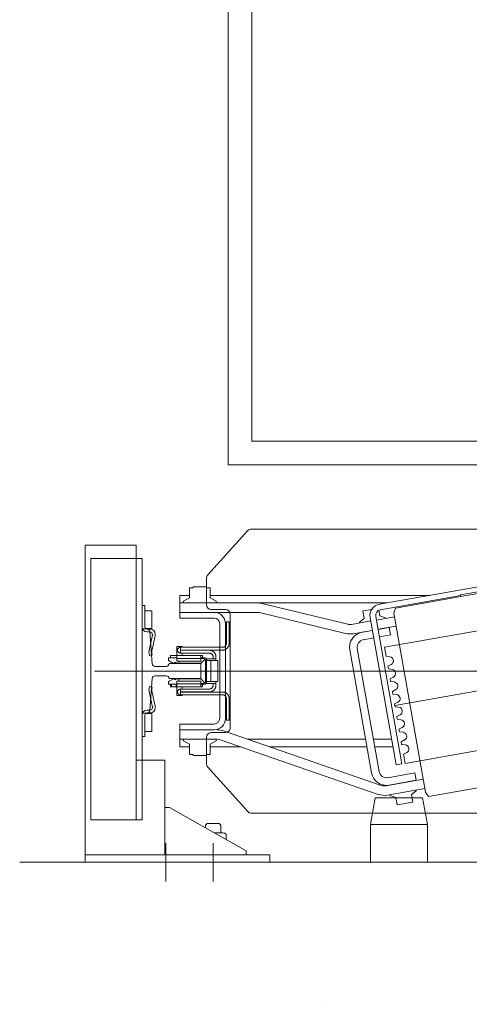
# Model space of a CAD drawing. Header units: millimetres. Extents: x 213386 to 459888, y 74252 to 208052.
# Tile 24 of 256: x 387877 to 388351, y 119557 to 120597. Entities that reach past the tile are written whole.
import ezdxf

# ---------------------------------------------------------------- set-up
doc = ezdxf.new("R2010")
doc.units = ezdxf.units.MM
for name, color, linetype, lineweight in [('NOVA', 255, 'Continuous', 0), ('NOVÁ TENKÁ', 255, 'Continuous', 0), ('TEXT_35', 255, 'Continuous', 0)]:
    doc.layers.add(name, color=color, linetype=linetype, lineweight=lineweight)

# ---------------------------------------------------------------- blocks, each defined once
blk = doc.blocks.new('ev výtah')
at = {"layer": 'NOVÁ TENKÁ'}
for p, q in [((28490.4, 13123.4), (28490.4, 12928.4)), ((28490.4, 13123.4), (28498.4, 13123.4)), ((28498.4, 13123.4), (28498.4, 13039.4)), ((28498.4, 13123.4), (28825.4, 13123.4)), ((28498.4, 13123.4), (28498.4, 12983.4)), ((28811.4, 13117.4), (28535.4, 13117.4)), ((28535.4, 13117.4), (28535.4, 13063.4)), ((28811.4, 13063.4), (28811.4, 13117.4)), ((28825.4, 13117.4), (28825.4, 13123.4)), ((28825.4, 13117.4), (28825.4, 13069.4)), ((28692.4, 13113.4), (28692.4, 12069.4)), ((28692.4, 13035.8), (28692.4, 13098)), ((28811.4, 13069.4), (28535.4, 13069.4)), ((28811.4, 13063.4), (28535.4, 13063.4)), ((28598.4, 13039.4), (28598.4, 13069.4)), ((28825.4, 13069.4), (28598.4, 13069.4)), ((28761.4, 13069.4), (28613.4, 13069.4)), ((28623.2, 13060.4), (28623.2, 13063.4)), ((28761.7, 13060.4), (28761.7, 13063.4)), ((28623.2, 13060.4), (28645.7, 13060.4)), ((28645.7, 13060.4), (28628.7, 13060.4)), ((28628.7, 13060.4), (28628.7, 13053)), ((28628.7, 13053), (28638.2, 13053)), ((28638.2, 13053), (28647.7, 13053)), ((28647.7, 13053), (28647.7, 13059.4)), ((28648.2, 13057.9), (28648.2, 13054.9)), ((28651.2, 13057.9), (28651.2, 13054.9)), ((28654.4, 13052.5), (28668.9, 13055.6)), ((28655.3, 13049.6), (28669.8, 13052.7)), ((28676.2, 13055.6), (28675.5, 13052.7)), ((28708.7, 13055.6), (28709.4, 13052.7)), ((28729.6, 13049.6), (28715.1, 13052.7)), ((28730.5, 13052.5), (28716, 13055.6)), ((28733.7, 13057.9), (28733.7, 13054.9)), ((28736.7, 13057.9), (28736.7, 13054.9)), ((28737.2, 13053), (28737.2, 13059.4)), ((28746.7, 13053), (28737.2, 13053)), ((28761.7, 13060.4), (28739.2, 13060.4)), ((28739.2, 13060.4), (28756.2, 13060.4)), ((28756.2, 13053), (28746.7, 13053)), ((28756.2, 13060.4), (28756.2, 13053)), ((28510.8, 13038.4), (28470.1, 13038.4)), ((28498.4, 13039.4), (28548.4, 13039.4)), ((28548.4, 13034.4), (28502.4, 12953.4)), ((28548.4, 13039.4), (28598.4, 13039.4)), ((28548.4, 13034.4), (28548.4, 13039.2)), ((28620.4, 13023.4), (28612.4, 13023.4)), ((28612.4, 13023.4), (28612.4, 13013.4)), ((28620.4, 13023.4), (28636.4, 13023.4)), ((28620.4, 13023.4), (28620.4, 12984.1)), ((28630.4, 13023.4), (28630.4, 12987.4)), ((28636.4, 13023.4), (28636.4, 12987.4)), ((28764.4, 13023.4), (28748.4, 13023.4)), ((28748.4, 12987.4), (28748.4, 13023.4)), ((28754.4, 12987.4), (28754.4, 13023.4)), ((28754.4, 12987.4), (28754.4, 13023.4)), ((28764.4, 13023.4), (28772.4, 13023.4)), ((28764.4, 12805), (28764.4, 13023.4)), ((28764.4, 13023.4), (28764.4, 12941.8)), ((28772.4, 13013.4), (28772.4, 13023.4)), ((28615.1, 13013.4), (28604.4, 13013.4)), ((28604.4, 13009.3), (28604.4, 13013.4)), ((28615.1, 13013.4), (28618.7, 13019.7)), ((28618.7, 13019.7), (28620.4, 13019.7)), ((28766.2, 13019.7), (28764.4, 13019.7)), ((28769.8, 13013.4), (28766.2, 13019.7)), ((28780.4, 13013.4), (28769.8, 13013.4)), ((28780.4, 13009.3), (28780.4, 13013.4)), ((28604.4, 13009.3), (28603.4, 13009.3)), ((28603.4, 12995.5), (28603.4, 13009.3)), ((28780.4, 13009.3), (28781.4, 13009.3)), ((28781.4, 12995.5), (28781.4, 13009.3)), ((28529.7, 12996.4), (28526.9, 12996.4)), ((28531.3, 12994.8), (28529.7, 12996.4)), ((28531.3, 12988.4), (28531.3, 12994.8)), ((28591, 12994.1), (28544.1, 12951.9)), ((28594.4, 12995.4), (28622.4, 12995.4)), ((28604.4, 12995.5), (28603.4, 12995.5)), ((28604.4, 12991.4), (28604.4, 12995.5)), ((28604.4, 12991.4), (28615.1, 12991.4)), ((28612.4, 12959.3), (28612.4, 12991.4)), ((28615.1, 12991.4), (28618.7, 12985.2)), ((28627.4, 12990.4), (28627.4, 12975.4)), ((28757.4, 12975.4), (28757.4, 12990.4)), ((28762.4, 12995.4), (28790.5, 12995.4)), ((28769.8, 12991.4), (28766.2, 12985.2)), ((28780.4, 12991.4), (28769.8, 12991.4)), ((28772.4, 12759.7), (28772.4, 12991.4)), ((28780.4, 12995.5), (28781.4, 12995.5)), ((28780.4, 12995.5), (28780.4, 12991.4)), ((28840.8, 12951.9), (28793.9, 12994.1)), ((28510.8, 12988.4), (28470.1, 12988.4)), ((28498.4, 12983.4), (28498.4, 12928.4)), ((28521.4, 12980.4), (28521.4, 12986.9)), ((28521.4, 12980.4), (28529.7, 12980.4)), ((28521.4, 12978), (28521.4, 12980.4)), ((28529.7, 12980.4), (28531.3, 12982)), ((28531.3, 12982), (28531.3, 12988.4)), ((28619.9, 12980.8), (28562.2, 12814.3)), ((28618.7, 12985.2), (28620.4, 12985.2)), ((28642.4, 12981.4), (28692.4, 12981.4)), ((28692.4, 12981.4), (28742.4, 12981.4)), ((28754.4, 12987.4), (28754.4, 12941.8)), ((28766.2, 12985.2), (28764.4, 12985.2)), ((28514.4, 12974.6), (28520.1, 12974.6)), ((28629.3, 12977.5), (28571.6, 12811)), ((28752.4, 12970.4), (28632.4, 12970.4)), ((28642.4, 12975.4), (28692.4, 12975.4)), ((28692.4, 12975.4), (28742.4, 12975.4)), ((31110.4, 12972.4), (28910.4, 12972.4)), ((28910.4, 12972.4), (28910.4, 11297.4)), ((28620.4, 12951.9), (28620.4, 12827.5)), ((28542.4, 12948.2), (28542.4, 12234.6)), ((28754.2, 12939.4), (28732.1, 12848.8)), ((28842.4, 12234.6), (28842.4, 12948.2)), ((31085.4, 12947.4), (28935.4, 12947.4)), ((28935.4, 12947.4), (28935.4, 11297.4)), ((28490.4, 12928.4), (28498.4, 12928.4)), ((28612.4, 12928.8), (28612.4, 12826.1)), ((28763.9, 12937.1), (28741.8, 12846.4)), ((28714.9, 12844.1), (28584.9, 12821.2)), ((28716.3, 12836.3), (28586.3, 12813.3)), ((28735.4, 12820.3), (28731.9, 12840.6)), ((28745.3, 12822.1), (28741.7, 12842.3)), ((28743.2, 12833.9), (28743.9, 12834)), ((28743.9, 12834), (28748, 12829.2)), ((28727.5, 12818.9), (28725.5, 12829.8)), ((28735.3, 12820.3), (28733.4, 12831.2)), ((28755.9, 12830.6), (28748, 12829.2)), ((28755.9, 12830.6), (28757.5, 12821.1)), ((28593.5, 12795.3), (28749.1, 12822.8)), ((28594.6, 12789.4), (28750.2, 12816.9)), ((28612.4, 12818), (28612.4, 12798.7)), ((28620.4, 12819.4), (28620.4, 12800.1)), ((28734.8, 12823.3), (28734.9, 12823.4)), ((28736.4, 12814.4), (28738.5, 12802.6)), ((28739.9, 12795.2), (28736.5, 12814.4)), ((28736.6, 12813.4), (28736.7, 12813.4)), ((28749.7, 12797), (28746.3, 12816.2)), ((28750.9, 12812.4), (28756.7, 12813.4)), ((28561.4, 12804.3), (28568.3, 12765)), ((28571.2, 12806), (28578.2, 12766.7)), ((28577, 12774.1), (28571.9, 12802.7)), ((28579.8, 12804.1), (28584.8, 12775.5)), ((28694.2, 12799.6), (28694.7, 12803.5)), ((28697.6, 12804), (28694.7, 12803.5)), ((28697.6, 12804), (28699.4, 12800.5)), ((28707.5, 12801.9), (28708, 12805.9)), ((28717.5, 12807.5), (28708, 12805.9)), ((28790, 12396.9), (28717.5, 12807.5)), ((28730.6, 12801.2), (28728.5, 12813)), ((28748.1, 12806.3), (28748.8, 12806.5)), ((28750.9, 12812.4), (28748.8, 12806.5)), ((28757.1, 12812), (28766.8, 12756.8)), ((28763, 12813), (28781.8, 12706.7)), ((28558.9, 12795.8), (28551, 12794.4)), ((28554, 12777.7), (28551, 12794.4)), ((28561.1, 12801.8), (28558.9, 12795.8)), ((28561.1, 12801.8), (28561.8, 12801.9)), ((28564.5, 12764.3), (28753.6, 12797.7)), ((28593.5, 12795.3), (28594.6, 12789.4)), ((28631.1, 12792.3), (28628.2, 12791.8)), ((28631.1, 12792.3), (28632.9, 12788.8)), ((28641, 12790.2), (28641.5, 12794.1)), ((28644.4, 12794.6), (28641.5, 12794.1)), ((28644.4, 12794.6), (28646.2, 12791.1)), ((28654.3, 12792.5), (28654.8, 12796.5)), ((28657.7, 12797), (28654.8, 12796.5)), ((28657.7, 12797), (28659.5, 12793.5)), ((28667.6, 12794.9), (28668.1, 12798.8)), ((28671, 12799.3), (28668.1, 12798.8)), ((28671, 12799.3), (28672.8, 12795.8)), ((28680.9, 12797.2), (28681.4, 12801.2)), ((28684.3, 12801.7), (28681.4, 12801.2)), ((28684.3, 12801.7), (28686.1, 12798.2)), ((28730.6, 12801.2), (28738.5, 12802.6)), ((28753.6, 12797.7), (28758.9, 12796.1)), ((28758.9, 12796.1), (28771.1, 12727.1)), ((28575, 12784.9), (28575.1, 12784.9)), ((28604.5, 12787.6), (28594.9, 12785.9)), ((28667.3, 12375.3), (28594.9, 12785.9)), ((28604.5, 12787.6), (28606.3, 12784.1)), ((28614.4, 12785.5), (28614.9, 12789.5)), ((28617.8, 12790), (28614.9, 12789.5)), ((28617.8, 12790), (28619.6, 12786.4)), ((28627.7, 12787.9), (28628.2, 12791.8)), ((28561.9, 12779.1), (28554, 12777.7)), ((28561.9, 12779.1), (28565.9, 12774.2)), ((28565.9, 12774.2), (28566.7, 12774.3)), ((28584.8, 12775.5), (28577, 12774.1)), ((28560, 12761), (28564.5, 12764.3)), ((28572.1, 12692), (28560, 12761)), ((28766.8, 12756.8), (28772.1, 12727.3)), ((28773, 12727.5), (28771.1, 12727.1)), ((28771.1, 12727.1), (28812.7, 12490.8)), ((28773, 12727.5), (28814.7, 12491.1))]:
    blk.add_line(p, q, dxfattribs=at)
at = {"layer": 'NOVÁ TENKÁ', "ltscale": 3}
for p, q in [((28736.9, 13063.4), (28647.9, 13063.4)), ((28647.9, 13063.4), (28647.9, 13058.2)), ((28736.9, 13058.2), (28736.9, 13063.4)), ((28650.7, 13055.2), (28684.7, 13052.6)), ((28700.2, 13052.6), (28734.2, 13055.2)), ((28687.4, 13049.6), (28687.4, 13037.8)), ((28697.4, 13037.8), (28697.4, 13049.6)), ((28684.5, 13034.8), (28684.5, 13034.8)), ((28684.5, 13034.8), (28684.5, 13001.4)), ((28700.4, 13001.4), (28700.4, 13034.8)), ((28700.4, 13034.8), (28700.4, 13034.8)), ((28684.5, 13001.4), (28700.4, 13001.4))]:
    blk.add_line(p, q, dxfattribs=at)
at = {"layer": 'NOVÁ TENKÁ', "ltscale": 0.33}
for p, q in [((28692.4, 13001.4), (28692.4, 12181.4)), ((28728.7, 12386.1), (28656.2, 12796.7))]:
    blk.add_line(p, q, dxfattribs=at)
at = {"layer": 'NOVÁ TENKÁ', "ltscale": 0.25}
for p, q in [((28558.4, 12817.4), (28530.4, 12822.4)), ((28558.4, 12817.4), (28558.4, 12767.4)), ((28558.4, 12767.4), (28530.4, 12762.4))]:
    blk.add_line(p, q, dxfattribs=at)
at = {"layer": 'NOVÁ TENKÁ'}
for points in [[(28498.4, 13049.4), (28498.4, 12953.4), (28502.4, 12953.4)], [(28675.9, 13033.4), (28678.5, 13033.4)], [(28675.9, 13026.5), (28675.9, 13033.4)], [(28675.9, 13032.4), (28678.5, 13032.4)], [(28678.5, 13035.5), (28680.8, 13035.5)], [(28678.5, 13035.5), (28678.5, 13033.4)], [(28678.5, 13033.4), (28678.5, 13026.5)], [(28681.7, 13034.9), (28681.5, 13035.1), (28681.4, 13035.3), (28681.1, 13035.4), (28680.8, 13035.5)], [(28681.7, 13034.9), (28684, 13030.7)], [(28700.8, 13030.7), (28703.2, 13034.9)], [(28704, 13035.5), (28703.8, 13035.4), (28703.5, 13035.3), (28703.3, 13035.1), (28703.2, 13034.9)], [(28704, 13035.5), (28706.4, 13035.5)], [(28706.4, 13035.5), (28706.4, 13033.4)], [(28706.4, 13033.4), (28709, 13033.4)], [(28706.4, 13026.5), (28706.4, 13033.4)], [(28709, 13033.4), (28709, 13026.5)], [(28681.9, 13026.5), (28666.5, 13026.5)], [(28666.5, 13026.5), (28666.5, 13020.9)], [(28670.3, 13025.9), (28670.1, 13025.9), (28669.7, 13025.8), (28669.5, 13025.8), (28669.2, 13025.7), (28668.9, 13025.6), (28668.7, 13025.4), (28668.4, 13025.2), (28668.2, 13025), (28668, 13024.9), (28667.9, 13024.6), (28667.7, 13024.3), (28667.6, 13024.1), (28667.4, 13023.8), (28667.4, 13023.5), (28667.3, 13023.2), (28667.3, 13022.9)], [(28670.3, 13022.9), (28667.3, 13022.9)], [(28667.3, 13022.9), (28667.3, 12978.5)], [(28673.4, 13022.9), (28673.4, 13023.2), (28673.3, 13023.5), (28673.3, 13023.8), (28673.2, 13024.1), (28673.1, 13024.3), (28672.9, 13024.6), (28672.7, 13024.9), (28672.5, 13025), (28672.3, 13025.2), (28672.1, 13025.4), (28671.8, 13025.6), (28671.6, 13025.7), (28671.3, 13025.8), (28671, 13025.8), (28670.7, 13025.9), (28670.3, 13025.9)], [(28670.3, 13022.9), (28670.3, 12978.5)], [(28670.4, 13022.9), (28670.3, 13022.9)], [(28670.3, 13022.9), (28670.3, 13022.9)], [(28670.4, 13022.9), (28673.4, 13022.9)], [(28670.4, 12992.4), (28670.4, 13022.9)], [(28673.4, 12992.4), (28673.4, 13022.9)], [(28675.9, 13027.5), (28678.5, 13027.5)], [(28675.9, 13001.4), (28675.9, 13026.5)], [(28679, 13001.4), (28679, 13026.5)], [(28681.9, 13026.5), (28681.9, 13001.4)], [(28684.2, 13024.4), (28681.9, 13024.4)], [(28683.4, 13028.4), (28683.5, 13028.8), (28683.7, 13029)], [(28683.7, 13027.8), (28683.5, 13028.1), (28683.4, 13028.4)], [(28683.7, 13029), (28683.9, 13029.2), (28684.1, 13029.4), (28684.2, 13029.6), (28684.2, 13029.9)], [(28684.2, 13027), (28684.2, 13027.3), (28684.1, 13027.4), (28683.9, 13027.7), (28683.7, 13027.8)], [(28684.2, 13030.2), (28684.2, 13030.4), (28684, 13030.7)], [(28684.2, 13030.2), (28684.2, 13029.9)], [(28684.2, 13027), (28684.2, 13001.4)], [(28700.8, 13030.7), (28700.7, 13030.4), (28700.7, 13030.2)], [(28700.7, 13029.9), (28700.7, 13030.2)], [(28700.7, 13029.9), (28700.7, 13029.6), (28700.8, 13029.4), (28701, 13029.2), (28701.1, 13029)], [(28701.1, 13027.8), (28701, 13027.7), (28700.8, 13027.4), (28700.7, 13027.3), (28700.7, 13027)], [(28700.7, 13001.4), (28700.7, 13027)], [(28702.9, 13024.4), (28700.7, 13024.4)], [(28701.4, 13028.4), (28701.3, 13028.8), (28701.1, 13029)], [(28701.1, 13027.8), (28701.3, 13028.1), (28701.4, 13028.4)], [(28702.9, 13026.5), (28718.4, 13026.5)], [(28702.9, 13001.4), (28702.9, 13026.5)], [(28705.8, 13026.5), (28705.8, 13001.4)], [(28709, 13026.5), (28709, 13001.4)], [(28714.4, 13025.9), (28714.2, 13025.9), (28713.8, 13025.8), (28713.6, 13025.8), (28713.3, 13025.7), (28713, 13025.6), (28712.8, 13025.4), (28712.5, 13025.2), (28712.3, 13025), (28712.2, 13024.9), (28712, 13024.6), (28711.8, 13024.3), (28711.7, 13024.1), (28711.5, 13023.8), (28711.5, 13023.5), (28711.4, 13023.2), (28711.4, 13022.9)], [(28711.4, 13022.9), (28711.4, 12992.4)], [(28714.4, 13022.9), (28711.4, 13022.9)], [(28717.5, 13022.9), (28717.5, 13023.2), (28717.4, 13023.5), (28717.4, 13023.8), (28717.3, 13024.1), (28717.2, 13024.3), (28717, 13024.6), (28716.8, 13024.9), (28716.7, 13025), (28716.4, 13025.2), (28716.2, 13025.4), (28715.9, 13025.6), (28715.7, 13025.7), (28715.4, 13025.8), (28715.1, 13025.8), (28714.8, 13025.9), (28714.4, 13025.9)], [(28714.4, 13022.9), (28714.4, 12992.4)], [(28714.5, 13022.9), (28714.4, 13022.9)], [(28714.4, 13022.9), (28714.4, 13022.9)], [(28714.5, 12978.5), (28714.5, 13022.9)], [(28714.5, 13022.9), (28717.5, 13022.9)], [(28717.5, 12978.5), (28717.5, 13022.9)], [(28718.4, 13020.9), (28718.4, 13026.5)], [(28666.5, 13020.9), (28667.3, 13020.9)], [(28670.3, 13020.9), (28670.4, 13020.9)], [(28673.4, 13020.9), (28675.9, 13020.9)], [(28709, 13020.9), (28711.4, 13020.9)], [(28714.4, 13020.9), (28714.5, 13020.9)], [(28717.5, 13020.9), (28718.4, 13020.9)], [(28681.9, 13001.4), (28675.9, 13001.4)], [(28675.9, 12999.5), (28675.9, 13001.4)], [(28678.5, 13001.4), (28678.5, 12999.5)], [(28679.2, 12998.4), (28679.2, 13001.4)], [(28680, 12997.3), (28684.2, 13001.4)], [(28684.2, 13001.4), (28700.7, 13001.4)], [(28700.7, 13001.4), (28704.8, 12997.3)], [(28709, 13001.4), (28702.9, 13001.4)], [(28705.7, 13001.4), (28705.7, 12998.4)], [(28706.4, 12999.5), (28706.4, 13001.4)], [(28709, 13001.4), (28709, 12999.5)], [(28670.4, 12992.4), (28670.4, 12992.1), (28670.4, 12991.7), (28670.5, 12991.4), (28670.6, 12991), (28670.6, 12990.6), (28670.8, 12990.4), (28670.9, 12990), (28671, 12989.7), (28671.1, 12989.4), (28671.3, 12989.1), (28671.4, 12988.8), (28671.7, 12988.5), (28671.8, 12988.3), (28672, 12988), (28672.3, 12987.7), (28672.5, 12987.5), (28672.7, 12987.3), (28673, 12987), (28673.3, 12986.9), (28673.5, 12986.6), (28673.8, 12986.4), (28674.1, 12986.2), (28674.4, 12986.1), (28674.7, 12986), (28675, 12985.9), (28675.4, 12985.7), (28675.7, 12985.6), (28676, 12985.6), (28676.3, 12985.5), (28676.7, 12985.4), (28677, 12985.4), (28677.4, 12985.4)], [(28673.4, 12992.4), (28673.4, 12992.1), (28673.5, 12991.6), (28673.6, 12991.3), (28673.8, 12990.9), (28673.9, 12990.6), (28674.1, 12990.2), (28674.3, 12989.9), (28674.6, 12989.6), (28674.8, 12989.3), (28675.2, 12989.1), (28675.5, 12988.9), (28675.9, 12988.7), (28676.3, 12988.6), (28676.6, 12988.5), (28677, 12988.4), (28677.4, 12988.4)], [(28675.9, 12999.5), (28678.5, 12999.5)], [(28678.5, 12997.4), (28678.5, 12999.5)], [(28678.5, 12999.5), (28681.5, 12995.4)], [(28678.5, 12997.4), (28678.5, 12997), (28678.5, 12996.6), (28678.8, 12996.3), (28679, 12996), (28679.3, 12995.8), (28679.7, 12995.6), (28680, 12995.5), (28680.4, 12995.4)], [(28679.4, 12995.7), (28679.4, 12993)], [(28679.4, 12985.4), (28679.4, 12992.9)], [(28680.4, 12995.4), (28681.5, 12995.4)], [(28680.7, 12996.5), (28704.2, 12996.5)], [(28681.5, 12983.4), (28681.5, 12995.4)], [(28681.5, 12995.4), (28703.4, 12995.4)], [(28681.5, 12990.9), (28703.4, 12990.9)], [(28703.4, 12995.4), (28706.4, 12999.5)], [(28703.4, 12995.4), (28703.4, 12983.4)], [(28703.4, 12995.4), (28704.4, 12995.4)], [(28704.4, 12995.4), (28704.8, 12995.5), (28705.2, 12995.6), (28705.5, 12995.8), (28705.9, 12996), (28706.1, 12996.3), (28706.2, 12996.6), (28706.4, 12997), (28706.4, 12997.4)], [(28705.4, 12993), (28705.4, 12995.7)], [(28705.4, 12985.4), (28705.4, 12992.9)], [(28706.4, 12997.4), (28706.4, 12999.5)], [(28706.4, 12999.5), (28709, 12999.5)], [(28707.4, 12985.4), (28707.8, 12985.4), (28708.2, 12985.4), (28708.5, 12985.5), (28708.8, 12985.6), (28709.2, 12985.6), (28709.5, 12985.7), (28709.9, 12985.9), (28710.1, 12986), (28710.5, 12986.1), (28710.7, 12986.2), (28711.1, 12986.4), (28711.4, 12986.6), (28711.6, 12986.9), (28711.9, 12987), (28712.2, 12987.3), (28712.4, 12987.5), (28712.6, 12987.7), (28712.9, 12988), (28713, 12988.3), (28713.2, 12988.5), (28713.4, 12988.8), (28713.6, 12989.1), (28713.7, 12989.4), (28713.9, 12989.7), (28714, 12990), (28714.1, 12990.4), (28714.2, 12990.6), (28714.3, 12991), (28714.4, 12991.4), (28714.4, 12991.7), (28714.4, 12992.1), (28714.4, 12992.4)], [(28707.4, 12988.4), (28707.8, 12988.4), (28708.3, 12988.5), (28708.6, 12988.6), (28709, 12988.7), (28709.3, 12988.9), (28709.7, 12989.1), (28709.9, 12989.3), (28710.3, 12989.6), (28710.5, 12989.9), (28710.7, 12990.2), (28710.9, 12990.6), (28711.1, 12990.9), (28711.3, 12991.3), (28711.4, 12991.6), (28711.4, 12992.1), (28711.4, 12992.4)], [(28678.5, 12988.4), (28677.4, 12988.4)], [(28678.5, 12985.4), (28677.4, 12985.4)], [(28678.5, 12988.4), (28679.4, 12988.4)], [(28679.4, 12985.4), (28678.5, 12985.4)], [(28681.5, 12985.4), (28679.4, 12985.4)], [(28703.4, 12983.4), (28681.5, 12983.4)], [(28705.4, 12985.4), (28703.4, 12985.4)], [(28705.4, 12988.4), (28706.4, 12988.4)], [(28706.4, 12985.4), (28705.4, 12985.4)], [(28707.4, 12988.4), (28706.4, 12988.4)], [(28707.4, 12985.4), (28706.4, 12985.4)], [(28663.3, 12974.4), (28640.4, 12974.4)], [(28640.4, 12971.4), (28640.4, 12974.4)], [(28663.3, 12971.4), (28640.4, 12971.4)], [(28663.3, 12971.4), (28663.7, 12971.4), (28664.1, 12971.5), (28664.4, 12971.5), (28664.7, 12971.6), (28665, 12971.7), (28665.4, 12971.8), (28665.8, 12971.9), (28666, 12971.9), (28666.4, 12972.1), (28666.6, 12972.3), (28667, 12972.5), (28667.3, 12972.7), (28667.5, 12972.8), (28667.8, 12973), (28668, 12973.3), (28668.3, 12973.4), (28668.5, 12973.7), (28668.8, 12974), (28668.9, 12974.2), (28669.1, 12974.5), (28669.3, 12974.8), (28669.5, 12975.1), (28669.6, 12975.4), (28669.8, 12975.7), (28669.9, 12976), (28670, 12976.4), (28670.1, 12976.7), (28670.2, 12977.1), (28670.3, 12977.3), (28670.3, 12977.7), (28670.3, 12978), (28670.3, 12978.5)], [(28663.3, 12974.4), (28663.7, 12974.4), (28664.2, 12974.5), (28664.5, 12974.6), (28664.9, 12974.8), (28665.2, 12974.9), (28665.6, 12975.1), (28665.8, 12975.4), (28666.2, 12975.6), (28666.4, 12975.9), (28666.6, 12976.2), (28666.8, 12976.5), (28667, 12976.9), (28667.2, 12977.2), (28667.3, 12977.6), (28667.3, 12978), (28667.3, 12978.5)], [(28714.5, 12978.5), (28714.5, 12978), (28714.5, 12977.7), (28714.6, 12977.3), (28714.7, 12977.1), (28714.7, 12976.7), (28714.9, 12976.4), (28715, 12976), (28715.1, 12975.7), (28715.2, 12975.4), (28715.4, 12975.1), (28715.5, 12974.8), (28715.8, 12974.5), (28715.9, 12974.2), (28716.1, 12974), (28716.4, 12973.7), (28716.6, 12973.4), (28716.8, 12973.3), (28717.1, 12973), (28717.4, 12972.8), (28717.6, 12972.7), (28717.9, 12972.5), (28718.2, 12972.3), (28718.5, 12972.1), (28718.8, 12971.9), (28719.1, 12971.9), (28719.5, 12971.8), (28719.8, 12971.7), (28720.1, 12971.6), (28720.4, 12971.5), (28720.8, 12971.5), (28721.2, 12971.4), (28721.5, 12971.4)], [(28717.5, 12978.5), (28717.5, 12978), (28717.6, 12977.6), (28717.7, 12977.2), (28717.9, 12976.9), (28718, 12976.5), (28718.2, 12976.2), (28718.4, 12975.9), (28718.7, 12975.6), (28719, 12975.4), (28719.3, 12975.1), (28719.7, 12974.9), (28720, 12974.8), (28720.4, 12974.6), (28720.7, 12974.5), (28721.2, 12974.4), (28721.5, 12974.4)], [(28744.4, 12974.4), (28721.5, 12974.4)], [(28744.4, 12971.4), (28721.5, 12971.4)], [(28744.4, 12971.4), (28744.4, 12974.4)]]:
    blk.add_lwpolyline(points, dxfattribs=at)
at = {"layer": 'NOVÁ TENKÁ', "ltscale": 0.25}
blk.add_lwpolyline([(28530.4, 12762.4), (28530.4, 12822.4), (28490.4, 12822.4), (28490.4, 12762.4), (28530.4, 12762.4)], dxfattribs=at)
at = {"layer": 'NOVÁ TENKÁ'}
for centre, radius, start, end in [((28645.7, 13057.9), 5.5, 0, 90), ((28739.2, 13057.9), 5.5, 90, 180), ((28645.7, 13057.9), 2.5, 0, 90), ((28653.7, 13054.9), 5.5, 180, 270), ((28653.7, 13054.9), 2.5, 180, 270), ((28653.7, 13054.9), 2.5, 270, 286.9465), ((28672.7, 13043.1), 13, 74.3815, 106.9465), ((28672.7, 13043.1), 10, 73.5749, 106.9465), ((28712.2, 13043.1), 13, 73.0535, 105.6185), ((28712.2, 13043.1), 10, 73.0535, 106.4251), ((28731.2, 13054.9), 2.5, 253.0535, 270), ((28731.2, 13054.9), 5.5, 270, 0), ((28731.2, 13054.9), 2.5, 270, 0), ((28739.2, 13057.9), 2.5, 90, 180), ((28653.7, 13054.9), 5.5, 270, 286.9465), ((28731.2, 13054.9), 5.5, 253.0535, 270), ((28594.4, 12990.4), 5, 90, 131.9872), ((28622.4, 12990.4), 5, 0, 90), ((28762.4, 12990.4), 5, 90, 180), ((28790.5, 12990.4), 5, 48.0128, 90), ((28610.4, 12984.1), 10, 340.8872, 0), ((28610.4, 12984.1), 20, 340.8872, 0), ((28642.4, 12987.4), 12, 180, 270), ((28642.4, 12987.4), 6, 180, 270), ((28742.4, 12987.4), 12, 270, 0), ((28742.4, 12987.4), 6, 270, 0), ((28516.1, 12978), 5.29, 319.1176, 0), ((28632.4, 12975.4), 5, 180, 270), ((28752.4, 12975.4), 5, 270, 0), ((28547.4, 12948.2), 5, 131.9872, 180), ((28837.4, 12948.2), 5, 0, 48.0128), ((28744.4, 12941.8), 10, 346.3333, 0), ((28744.4, 12941.8), 20, 346.3333, 0), ((28717.7, 12828.4), 16, 10, 100), ((28751.6, 12844.1), 20, 166.3333, 190), ((28751.6, 12844.1), 10, 166.3333, 190), ((28717.7, 12828.4), 8, 10, 100), ((28581.1, 12807.8), 20, 160.8872, 190), ((28587.7, 12805.5), 16, 100, 190), ((28587.7, 12805.5), 8, 100, 190), ((28751.2, 12810.9), 12, 10, 100), ((28751.2, 12810.9), 6, 10, 100), ((28581.1, 12807.8), 10, 160.8872, 190), ((28650, 12793.1), 4.3, 207.5, 352.5), ((28663.3, 12795.4), 4.3, 207.5, 352.5), ((28676.6, 12797.8), 4.3, 207.5, 352.5), ((28689.9, 12800.1), 4.3, 207.5, 352.5), ((28703.2, 12802.5), 4.3, 207.5, 352.5), ((28610.1, 12786.1), 4.3, 207.5, 352.5), ((28623.4, 12788.4), 4.3, 207.5, 352.5), ((28636.7, 12790.8), 4.3, 207.5, 352.5)]:
    blk.add_arc(centre, radius, start, end, dxfattribs=at)
at = {"layer": 'NOVÁ TENKÁ', "ltscale": 3}
for centre, start, end in [((28650.9, 13058.2), 180, 265.6568), ((28684.4, 13049.6), 0, 85.6568), ((28700.4, 13049.6), 94.3432, 180), ((28733.9, 13058.2), 274.3432, 0), ((28684.4, 13037.8), 271.146, 0), ((28700.4, 13037.8), 180, 268.854)]:
    blk.add_arc(centre, 3, start, end, dxfattribs=at)

msp = doc.modelspace()

# ---------------------------------------------------------------- linework, layer by layer
at = {"layer": 'NOVA'}
msp.add_line((389976.638, 119707.134), (387876.638, 119707.134), dxfattribs=at)
for points in [[(388201.638, 119557.154), (388201.638, 119557.134)], [(388201.638, 119557.134), (388201.638, 119557.154)]]:
    msp.add_lwpolyline(points, dxfattribs=at)

# ---------------------------------------------------------------- block references
at = {"layer": 'TEXT_35', "rotation": 90}
msp.add_blockref('ev výtah', (401069.045, 91216.715), dxfattribs=at)

doc.saveas('drawing.dxf')
